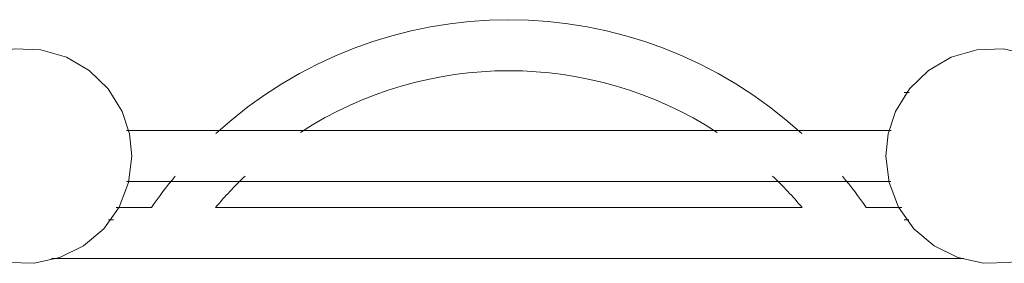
# Model space of a CAD drawing. Header units: inches. Extents: x -1 to 4727, y -3 to 1727.
# Tile 77 of 163: x 2727.89 to 2737.54, y 1385.83 to 1388.21. Entities that reach past the tile are written whole.
import ezdxf

# ---------------------------------------------------------------- set-up
doc = ezdxf.new("R2010")
doc.units = ezdxf.units.IN
doc.header["$LTSCALE"] = 42
doc.header["$MEASUREMENT"] = 0
doc.layers.get('0').update_dxf_attribs({"linetype": 'CONTINUOUS'})
doc.layers.add('I-FURN', color=8, linetype='CONTINUOUS')

# ---------------------------------------------------------------- blocks, each defined once
blk = doc.blocks.new('Game - Foosball Table - Default-3751008-FURNITURE PLAN - FLOOR 09 - EAST')
at = {"lineweight": 9}
for p, q in [((17, 4.46), (17, -4.4823)), ((17, -4.4823), (17, 4.46)), ((15.372, 3.9235), (15.372, 3.875)), ((15.4046, 3.875), (15.4046, 3.875)), ((16.5832, 3.875), (16.5832, 3.875)), ((16.622, 3.875), (16.622, 3.9225)), ((16.5, 3.5029), (16.5, 3.8541)), ((16.5, 3.8541), (16.5, 3.5029)), ((15.747, 3.7471), (15.747, -3.7496)), ((16.247, -3.7471), (16.247, 3.7451)), ((16.5, -2.875), (16.5, 2.875)), ((16.5, 2.875), (16.5, -2.875)), ((16.5, -3.8496), (16.5, -3.5029)), ((16.5, -3.5029), (16.5, -3.8496)), ((15.4028, -3.875), (15.4028, -3.875)), ((16.5915, -3.875), (16.5915, -3.875)), ((16.622, -3.9253), (16.622, -3.875))]:
    blk.add_line(p, q, dxfattribs=at)
at = {"lineweight": 9, "flags": 128}
for points in [[(15.997, 5.8043), (15.7397, 5.7724), (15.4979, 5.6787), (15.2864, 5.5288), (15.1178, 5.3317), (15.0024, 5.0996), (14.9472, 4.8462), (14.9554, 4.5871), (15.0267, 4.3378), (15.1567, 4.1134), (15.3375, 3.9275), (15.5582, 3.7914), (15.7769, 3.719), (15.997, 3.6957)], [(15.997, 3.6957), (16.2543, 3.7276), (16.4961, 3.8213), (16.7077, 3.9712), (16.8763, 4.1683), (16.9916, 4.4004), (17.0469, 4.6538), (17.0386, 4.9129), (16.9673, 5.1622), (16.8374, 5.3866), (16.6566, 5.5725), (16.4359, 5.7086), (16.2171, 5.781), (15.997, 5.8043)], [(15.997, -5.8043), (15.7397, -5.7724), (15.4979, -5.6787), (15.2864, -5.5288), (15.1178, -5.3317), (15.0024, -5.0996), (14.9472, -4.8462), (14.9554, -4.5871), (15.0267, -4.3378), (15.1567, -4.1134), (15.3375, -3.9275), (15.5582, -3.7914), (15.7769, -3.719), (15.997, -3.6957)], [(15.997, -3.6957), (16.2543, -3.7276), (16.4961, -3.8213), (16.7077, -3.9712), (16.8763, -4.1683), (16.9916, -4.4004), (17.0469, -4.6538), (17.0386, -4.9129), (16.9673, -5.1622), (16.8374, -5.3866), (16.6566, -5.5725), (16.4359, -5.7086), (16.2171, -5.781), (15.997, -5.8043)]]:
    blk.add_lwpolyline(points, dxfattribs=at)
at = {"lineweight": 9}
for radius, start, end in [(4.2545, 124.57942, 129.74366), (4.2545, 124.57942, 129.74366), (4.2545, 137.54965, 222.45035), (4.2545, 137.54965, 222.45035), (3.7545, 130.0257, 136.47243), (3.7545, 130.0257, 136.47243), (3.7545, 147.02474, 212.97526), (3.7545, 147.02474, 212.97526), (3.7545, 223.52757, 229.9743), (3.7545, 223.52757, 229.9743), (4.2545, 230.25634, 235.42058), (4.2545, 230.25634, 235.42058)]:
    blk.add_arc((18.9146, 0), radius, start, end, dxfattribs=at)

msp = doc.modelspace()

# ---------------------------------------------------------------- block references
at = {"layer": 'I-FURN', "rotation": 269.9999999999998}
msp.add_blockref('Game - Foosball Table - Default-3751008-FURNITURE PLAN - FLOOR 09 - EAST', (2732.6875, 1402.875), dxfattribs=at)

doc.saveas('drawing.dxf')
